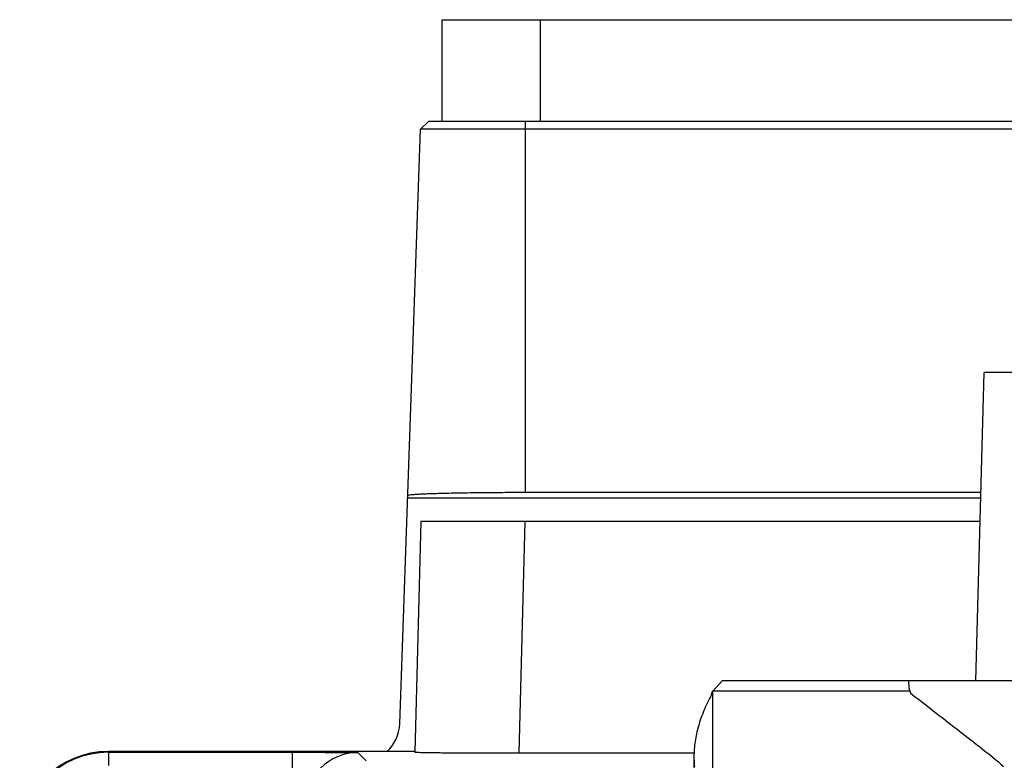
# Model space of a CAD drawing. Header units: millimetres. Extents: x 0 to 559, y 0 to 432.
# Tile 5 of 23: x 53 to 91, y 219 to 247. Entities that reach past the tile are written whole.
import ezdxf

# ---------------------------------------------------------------- set-up
doc = ezdxf.new("R2010")
doc.units = ezdxf.units.MM
doc.header["$LTSCALE"] = 30.734
for name, color, linetype in [('ECM-B3M-C210DXF_CONTINUOUS_LINE', 7, 'CONTINUOUS'), ('LQM37B48FFDBDXF_CONTINUOUS_LINE', 7, 'CONTINUOUS'), ('MS3102A18-10DXF_CONTINUOUS_LINE', 7, 'CONTINUOUS')]:
    doc.layers.add(name, color=color, linetype=linetype)

msp = doc.modelspace()

# ---------------------------------------------------------------- linework, layer by layer
at = {"layer": 'ECM-B3M-C210DXF_CONTINUOUS_LINE', "color": 7, "linetype": 'Continuous'}
for p, q in [((67.618, 220.213), (68.413, 242.976)), ((68.413, 242.976), (68.713, 243.266)), ((95.154, 242.976), (68.413, 242.976)), ((95.107, 243.266), (68.713, 243.266)), ((89.664, 221.866), (89.973, 233.666)), ((114.973, 233.666), (89.973, 233.666)), ((89.853, 229.067), (72.423, 229.067)), ((67.92, 228.866), (89.847, 228.866)), ((68.423, 227.966), (68.192, 219.138)), ((89.824, 227.966), (68.423, 227.966)), ((68.192, 219.159), (56.473, 219.159)), ((56.473, 219.128), (63.519, 219.128)), ((63.519, 219.128), (64.385, 219.128)), ((72.189, 219.103), (78.873, 219.103))]:
    msp.add_line(p, q, dxfattribs=at)
at = {"layer": 'ECM-B3M-C210DXF_CONTINUOUS_LINE', "color": 9, "linetype": 'Continuous'}
for p, q in [((72.423, 243.266), (72.423, 229.067)), ((72.19, 219.103), (72.422, 227.966)), ((56.473, 219.128), (56.473, 218.628)), ((63.519, 213.252), (63.519, 219.128)), ((66.336, 218.803), (66.019, 219.12))]:
    msp.add_line(p, q, dxfattribs=at)
at = {"layer": 'ECM-B3M-C210DXF_CONTINUOUS_LINE', "color": 7, "linetype": 'Continuous'}
for centre, radius, start, end in [((66.119, 220.266), 1.5, 312.3071, 358), ((56.473, 215.766), 3.393, 90, 180), ((56.473, 215.766), 3.362, 90, 180)]:
    msp.add_arc(centre, radius, start, end, dxfattribs=at)
at = {"layer": 'ECM-B3M-C210DXF_CONTINUOUS_LINE', "color": 9, "linetype": 'Continuous'}
msp.add_arc((66.019, 217.119), 2, 90.0051, 179.9948, dxfattribs=at)
at = {"layer": 'ECM-B3M-C210DXF_CONTINUOUS_LINE', "color": 7, "linetype": 'Continuous'}
for points, knots in [([(72.422, 229.067), (72.13, 229.067), (71.556, 229.066), (70.723, 229.059), (69.955, 229.049), (69.37, 229.037), (68.956, 229.025), (68.694, 229.016), (68.468, 229.006), (68.279, 228.996), (68.133, 228.985), (68.02, 228.976), (67.965, 228.964), (67.923, 228.958), (67.923, 228.95)], [0, 0, 0, 0, 0.194721, 0.382109, 0.554697, 0.706045, 0.771872, 0.83029, 0.880732, 0.922708, 0.955851, 0.979827, 0.994477, 1, 1, 1, 1]), ([(68.192, 219.138), (68.192, 219.137), (68.202, 219.137), (68.213, 219.134), (68.239, 219.133), (68.288, 219.13), (68.376, 219.128), (68.507, 219.125), (68.674, 219.122), (68.875, 219.119), (69.108, 219.116), (69.476, 219.113), (69.996, 219.109), (70.679, 219.106), (71.419, 219.104), (71.929, 219.103), (72.189, 219.103)], [0, 0, 0, 0, 0.001267, 0.004886, 0.010882, 0.019248, 0.043044, 0.07608, 0.118004, 0.168436, 0.226882, 0.29277, 0.44432, 0.617191, 0.804918, 1, 1, 1, 1])]:
    msp.add_open_spline(points, degree=3, knots=knots, dxfattribs=at)
at = {"layer": 'ECM-B3M-C210DXF_CONTINUOUS_LINE', "color": 9, "linetype": 'Continuous'}
msp.add_open_spline([(64.385, 219.128), (64.556, 219.128), (64.811, 219.128), (65.148, 219.127), (65.391, 219.126), (65.585, 219.125), (65.73, 219.124), (65.824, 219.124), (65.902, 219.122), (65.962, 219.124), (65.996, 219.118), (66.016, 219.123), (66.019, 219.12)], degree=3, knots=[0, 0, 0, 0, 0.314566, 0.468393, 0.618228, 0.760077, 0.825153, 0.883584, 0.932584, 0.969386, 0.992041, 1, 1, 1, 1], dxfattribs=at)
at = {"layer": 'LQM37B48FFDBDXF_CONTINUOUS_LINE', "color": 7, "linetype": 'Continuous'}
for p, q in [((79.952, 221.866), (79.593, 221.466)), ((93.673, 221.866), (79.952, 221.866)), ((87.11, 221.57), (87.089, 221.866)), ((79.593, 218.466), (79.593, 221.466)), ((87.136, 221.466), (79.593, 221.466)), ((78.873, 218.966), (78.873, 218.266))]:
    msp.add_line(p, q, dxfattribs=at)
at = {"layer": 'LQM37B48FFDBDXF_CONTINUOUS_LINE', "color": 9, "linetype": 'Continuous'}
msp.add_line((79.544, 221.332), (79.593, 221.332), dxfattribs=at)
at = {"layer": 'LQM37B48FFDBDXF_CONTINUOUS_LINE', "color": 7, "linetype": 'Continuous'}
msp.add_arc((78.275, 222.849), 1.905, 313.4436, 314.9314, dxfattribs=at)
for points, knots in [([(87.11, 221.57), (87.111, 221.561), (87.115, 221.525), (87.125, 221.491), (87.136, 221.466)], [0, 0, 0, 0, 0.245707, 1, 1, 1, 1]), ([(79.544, 221.332), (79.438, 221.135), (79.25, 220.742), (79.037, 220.143), (78.904, 219.552), (78.874, 219.158), (78.874, 218.966)], [0, 0, 0, 0, 0.270026, 0.525355, 0.766921, 1, 1, 1, 1]), ([(79.544, 221.332), (79.547, 221.338), (79.559, 221.364), (79.569, 221.392), (79.574, 221.414)], [0, 0, 0, 0, 0.226807, 1, 1, 1, 1]), ([(79.574, 221.414), (79.575, 221.418), (79.579, 221.435), (79.583, 221.453), (79.585, 221.466)], [0, 0, 0, 0, 0.243088, 1, 1, 1, 1]), ([(87.234, 221.332), (87.212, 221.349), (87.173, 221.39), (87.146, 221.44), (87.136, 221.466)], [0, 0, 0, 0, 0.499629, 1, 1, 1, 1]), ([(87.234, 221.332), (87.538, 221.098), (88.14, 220.633), (89.03, 219.943), (89.896, 219.273), (90.454, 218.82), (90.721, 218.591)], [0, 0, 0, 0, 0.25944, 0.514276, 0.761849, 1, 1, 1, 1]), ([(78.873, 218.966), (78.873, 218.934), (78.875, 218.809), (78.882, 218.685), (78.891, 218.591)], [0, 0, 0, 0, 0.249335, 1, 1, 1, 1])]:
    msp.add_open_spline(points, degree=3, knots=knots, dxfattribs=at)
at = {"layer": 'MS3102A18-10DXF_CONTINUOUS_LINE', "color": 7, "linetype": 'Continuous'}
for p, q in [((69.238, 243.266), (69.238, 247.166)), ((69.238, 247.166), (95.862, 247.166))]:
    msp.add_line(p, q, dxfattribs=at)
at = {"layer": 'MS3102A18-10DXF_CONTINUOUS_LINE', "color": 9, "linetype": 'Continuous'}
msp.add_line((72.988, 247.166), (72.988, 243.266), dxfattribs=at)

doc.saveas('drawing.dxf')
